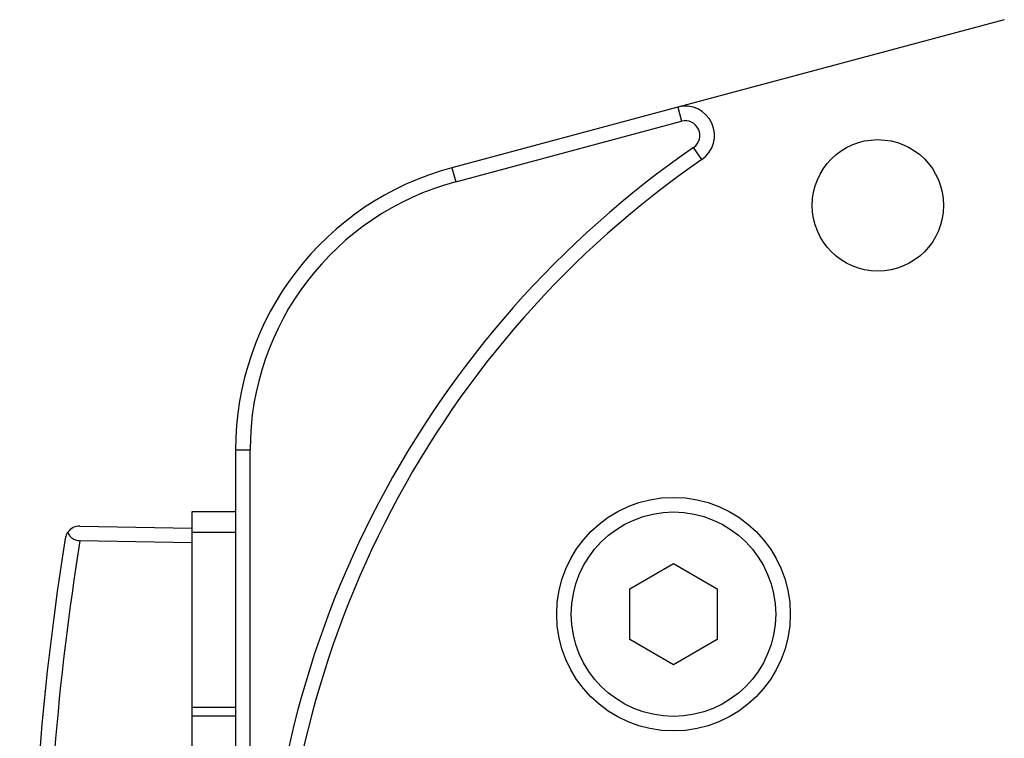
# Model space of a CAD drawing. Header units: inches. Extents: x 0 to 5655, y -2263 to 1330.
# Tile 206 of 239: x 4180 to 4214, y 203 to 227. Entities that reach past the tile are written whole.
import ezdxf

# ---------------------------------------------------------------- set-up
doc = ezdxf.new("R2010")
doc.units = ezdxf.units.IN
doc.header["$MEASUREMENT"] = 0
doc.layers.add('可見 (ISO)', color=7, linetype='Continuous', lineweight=25)
doc.layers.add('窄部可見 (ISO)', color=7, linetype='Continuous', lineweight=25)

msp = doc.modelspace()

# ---------------------------------------------------------------- linework, layer by layer
at = {"layer": '可見 (ISO)'}
for p, q in [((4213.951, 227.112), (4202.769, 224.116)), ((4202.769, 224.116), (4195.033, 222.043)), ((4195.162, 221.56), (4202.899, 223.633)), ((4187.621, 212.384), (4187.621, 177.123)), ((4188.121, 177.123), (4188.121, 212.384)), ((4186.121, 210.254), (4186.121, 209.557)), ((4187.621, 210.254), (4186.121, 210.254)), ((4182.295, 209.771), (4186.121, 209.704)), ((4186.121, 209.557), (4186.121, 203.557)), ((4187.621, 209.557), (4186.121, 209.557)), ((4186.121, 209.203), (4182.295, 209.27)), ((4201.121, 207.62), (4202.621, 208.486)), ((4202.621, 208.486), (4204.121, 207.62)), ((4201.121, 205.888), (4201.121, 207.62)), ((4204.121, 207.62), (4204.121, 205.888)), ((4202.621, 205.022), (4201.121, 205.888)), ((4204.121, 205.888), (4202.621, 205.022)), ((4186.121, 203.557), (4186.121, 203.257)), ((4187.621, 203.557), (4186.121, 203.557)), ((4186.121, 203.257), (4186.121, 186.251)), ((4187.621, 203.257), (4186.121, 203.257))]:
    msp.add_line(p, q, dxfattribs=at)
for centre, radius in [((4209.621, 220.754), 2.25), ((4202.621, 206.754), 4), ((4202.621, 206.754), 3.5)]:
    msp.add_circle(centre, radius, dxfattribs=at)
for centre, radius, start, end in [((4203.028, 223.15), 1, 304.6049, 105), ((4203.028, 223.15), 0.5, 304.6049, 105), ((4222.621, 194.754), 34, 124.6049, 235.3951), ((4222.621, 194.754), 33.5, 124.6049, 235.3951), ((4197.621, 212.384), 10, 105, 180), ((4197.621, 212.384), 9.5, 105, 180), ((4182.287, 209.271), 0.5, 89, 144.2784)]:
    msp.add_arc(centre, radius, start, end, dxfattribs=at)
msp.add_ellipse((4272.094, 194.754), major_axis=(0, 91.486), ratio=0.999849, start_param=1.410562, end_param=1.731031, dxfattribs=at)
for points, knots in [([(4181.881, 209.563), (4181.857, 209.53), (4181.838, 209.496), (4181.813, 209.434), (4181.805, 209.406), (4181.796, 209.369), (4181.795, 209.36), (4181.793, 209.35)], [0.00000099, 0.00000099, 0.00000099, 0.00000099, 0.01604663, 0.01604663, 0.02798867, 0.02798867, 0.03206528, 0.03206528, 0.03206528, 0.03206528]), ([(4181.881, 209.563), (4181.893, 209.525), (4181.911, 209.488), (4181.958, 209.422), (4181.986, 209.392), (4182.056, 209.336), (4182.099, 209.312), (4182.171, 209.288), (4182.196, 209.281), (4182.246, 209.273), (4182.27, 209.271), (4182.295, 209.27)], [0.00000096, 0.00000096, 0.00000096, 0.00000096, 0.01622068, 0.01622068, 0.03123881, 0.03123881, 0.04743186, 0.04743186, 0.05531586, 0.05531586, 0.06279748, 0.06279748, 0.06279748, 0.06279748])]:
    msp.add_open_spline(points, degree=3, knots=knots, dxfattribs=at)
msp.add_open_spline([(4181.096, 204.058), (4181.096, 204.058), (4181.096, 204.058), (4181.096, 204.058)], degree=3, dxfattribs=at)
at = {"layer": '窄部可見 (ISO)'}
for p, q in [((4202.769, 224.116), (4202.899, 223.633)), ((4203.596, 222.327), (4203.312, 222.739)), ((4195.033, 222.043), (4195.162, 221.56)), ((4187.621, 212.384), (4188.121, 212.384))]:
    msp.add_line(p, q, dxfattribs=at)
msp.add_open_spline([(4182.295, 209.27), (4181.523, 204.493), (4181.13, 199.624), (4181.13, 194.754), (4181.13, 189.884), (4181.523, 185.014), (4182.295, 180.237)], degree=3, knots=[2.9813856, 2.9813856, 2.9813856, 2.9813856, 3.1415926, 3.1415926, 3.1415926, 3.3018014, 3.3018014, 3.3018014, 3.3018014], dxfattribs=at)
msp.add_rational_spline([(4181.101, 204.11), (4181.101, 204.114), (4181.102, 204.117)], [0.999998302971, 0.992692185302, 0.985818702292], degree=2, dxfattribs=at)

doc.saveas('drawing.dxf')
